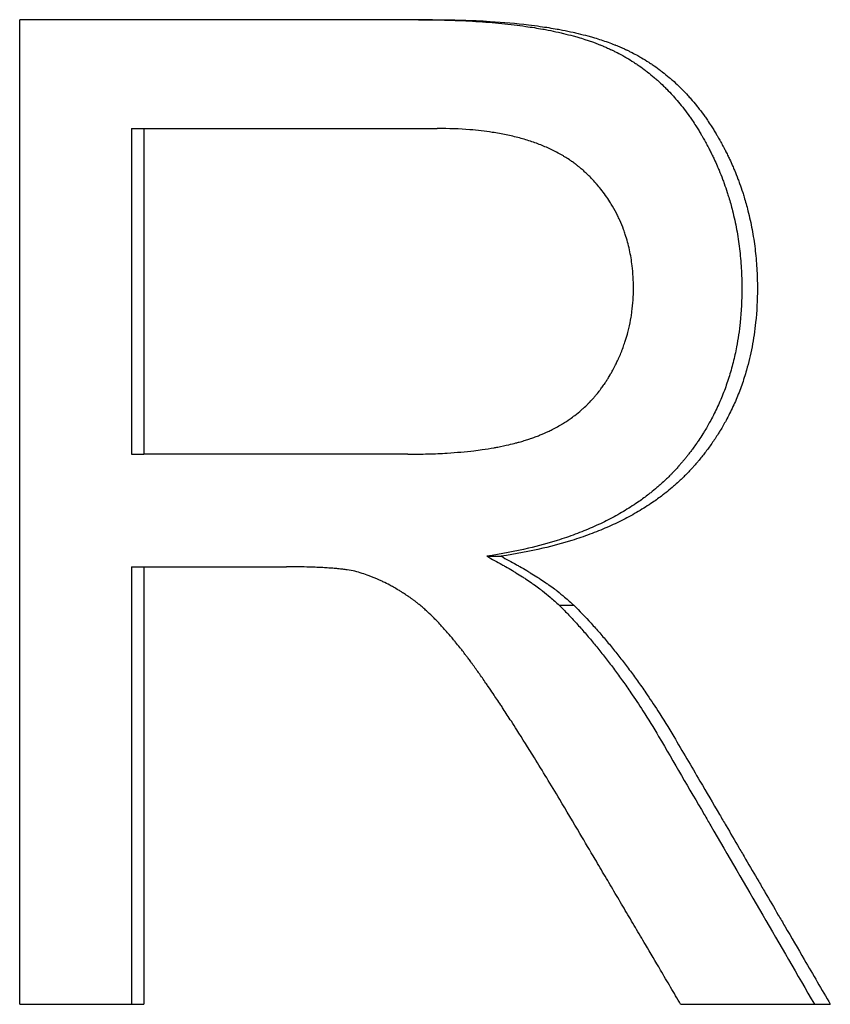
# Paper-space layout 'Layout1' of a CAD drawing. Extents: x -3.05 to 3.05, y -0.26 to 7.19.
# Tile 8 of 9: x 0.6 to 0.81, y 0.87 to 1.12. Entities that reach past the tile are written whole.
import ezdxf

# ---------------------------------------------------------------- set-up
doc = ezdxf.new("R2010")
doc.units = 0
doc.header["$MEASUREMENT"] = 0
doc.layers.get('0').update_dxf_attribs({"linetype": 'CONTINUOUS'})

psp = doc.layouts.get("Layout1")

# ---------------------------------------------------------------- linework, layer by layer
for p, q in [((0.70525, 1.1249), (0.60044, 1.1249)), ((0.60044, 0.8749), (0.60044, 1.1249)), ((0.62883, 1.09728), (0.62883, 1.01458)), ((0.62883, 1.09728), (0.63199, 1.09728)), ((0.63199, 1.09728), (0.63199, 1.01458)), ((0.63199, 1.09728), (0.7065, 1.09728)), ((0.62883, 1.01458), (0.63199, 1.01458)), ((0.69901, 1.01458), (0.63199, 1.01458)), ((0.71908, 0.98866), (0.72269, 0.98866)), ((0.62883, 0.98599), (0.63199, 0.98599)), ((0.63199, 0.98599), (0.63199, 0.8749)), ((0.63199, 0.98599), (0.66821, 0.98599)), ((0.73743, 0.97628), (0.74114, 0.97628)), ((0.60044, 0.8749), (0.63199, 0.8749)), ((0.76831, 0.8749), (0.80632, 0.8749))]:
    psp.add_line(p, q)
for points, knots in [([(0.70172, 1.1249), (0.70431, 1.1249), (0.70682, 1.12487), (0.70925, 1.1248), (0.71168, 1.12473), (0.71403, 1.12462), (0.7163, 1.12448), (0.71744, 1.12441), (0.71855, 1.12433), (0.71965, 1.12424), (0.72184, 1.12407), (0.72396, 1.12386), (0.726, 1.12361), (0.72701, 1.12349), (0.72801, 1.12335), (0.72899, 1.12321), (0.73046, 1.123), (0.73189, 1.12277), (0.73327, 1.12252), (0.73373, 1.12244), (0.73419, 1.12235), (0.73464, 1.12226), (0.73554, 1.12209), (0.73642, 1.1219), (0.73728, 1.12171), (0.73771, 1.12161), (0.73814, 1.12151), (0.73856, 1.12141), (0.73941, 1.12121), (0.74023, 1.121), (0.74103, 1.12078), (0.74144, 1.12067), (0.74183, 1.12055), (0.74223, 1.12044), (0.74282, 1.12027), (0.74339, 1.12009), (0.74396, 1.11991), (0.74415, 1.11985), (0.74434, 1.11979), (0.74453, 1.11973), (0.7449, 1.1196), (0.74527, 1.11948), (0.74563, 1.11935), (0.74581, 1.11929), (0.74599, 1.11922), (0.74617, 1.11916), (0.74644, 1.11906), (0.74671, 1.11896), (0.74697, 1.11886), (0.74724, 1.11876), (0.7475, 1.11866), (0.74776, 1.11856), (0.74784, 1.11852), (0.74793, 1.11849), (0.74801, 1.11845), (0.74818, 1.11838), (0.74835, 1.11832), (0.74852, 1.11825), (0.74861, 1.11821), (0.74869, 1.11818), (0.74878, 1.11814), (0.74894, 1.11807), (0.74911, 1.118), (0.74928, 1.11793), (0.74936, 1.11789), (0.74944, 1.11785), (0.74952, 1.11782), (0.74969, 1.11774), (0.74986, 1.11767), (0.75002, 1.1176), (0.7501, 1.11756), (0.75019, 1.11752), (0.75027, 1.11748), (0.75043, 1.11741), (0.7506, 1.11733), (0.75076, 1.11725), (0.75084, 1.11722), (0.75092, 1.11718), (0.751, 1.11714), (0.75125, 1.11702), (0.75149, 1.1169), (0.75173, 1.11678), (0.75189, 1.1167), (0.75205, 1.11662), (0.75221, 1.11654), (0.75269, 1.11629), (0.75317, 1.11604), (0.75364, 1.11578), (0.75395, 1.1156), (0.75426, 1.11542), (0.75457, 1.11524), (0.75519, 1.11488), (0.7558, 1.1145), (0.7564, 1.11411), (0.7567, 1.11392), (0.757, 1.11372), (0.75729, 1.11352), (0.75789, 1.11312), (0.75847, 1.1127), (0.75905, 1.11227), (0.75933, 1.11206), (0.75962, 1.11184), (0.7599, 1.11162), (0.76047, 1.11118), (0.76103, 1.11072), (0.76158, 1.11025), (0.76185, 1.11002), (0.76212, 1.10978), (0.7624, 1.10954), (0.76294, 1.10905), (0.76347, 1.10856), (0.76399, 1.10805), (0.76425, 1.10779), (0.76451, 1.10754), (0.76477, 1.10727), (0.76529, 1.10675), (0.7658, 1.10622), (0.76629, 1.10567), (0.76654, 1.10539), (0.76679, 1.10511), (0.76703, 1.10483), (0.76752, 1.10427), (0.76801, 1.10369), (0.76848, 1.1031), (0.76872, 1.10281), (0.76895, 1.10251), (0.76918, 1.10221), (0.76965, 1.1016), (0.7701, 1.10099), (0.77055, 1.10036), (0.77077, 1.10004), (0.771, 1.09972), (0.77122, 1.0994), (0.77154, 1.09892), (0.77187, 1.09843), (0.77219, 1.09793), (0.7723, 1.09776), (0.7724, 1.0976), (0.77251, 1.09743), (0.77272, 1.09709), (0.77293, 1.09676), (0.77313, 1.09641), (0.77324, 1.09624), (0.77334, 1.09607), (0.77344, 1.0959), (0.7736, 1.09564), (0.77375, 1.09538), (0.7739, 1.09512), (0.77395, 1.09503), (0.774, 1.09494), (0.77405, 1.09485), (0.77415, 1.09468), (0.77425, 1.0945), (0.77435, 1.09432), (0.7744, 1.09423), (0.77445, 1.09414), (0.7745, 1.09405), (0.7746, 1.09388), (0.77469, 1.0937), (0.77479, 1.09352), (0.77484, 1.09343), (0.77489, 1.09334), (0.77493, 1.09325), (0.77503, 1.09307), (0.77513, 1.09289), (0.77522, 1.09272), (0.77527, 1.09263), (0.77531, 1.09254), (0.77536, 1.09245), (0.7755, 1.09218), (0.77564, 1.09191), (0.77578, 1.09164), (0.77587, 1.09145), (0.77596, 1.09127), (0.77605, 1.09109), (0.77623, 1.09073), (0.77641, 1.09037), (0.77658, 1.09), (0.77667, 1.08982), (0.77675, 1.08964), (0.77684, 1.08946), (0.77709, 1.08891), (0.77734, 1.08836), (0.77758, 1.0878), (0.77774, 1.08743), (0.7779, 1.08706), (0.77806, 1.08669), (0.77837, 1.08595), (0.77866, 1.0852), (0.77895, 1.08445), (0.77909, 1.08407), (0.77923, 1.0837), (0.77937, 1.08332), (0.77964, 1.08256), (0.7799, 1.0818), (0.78015, 1.08104), (0.78027, 1.08065), (0.78039, 1.08027), (0.78051, 1.07988), (0.78086, 1.07873), (0.78118, 1.07756), (0.78148, 1.07639), (0.78168, 1.0756), (0.78187, 1.07481), (0.78204, 1.07402), (0.78238, 1.07243), (0.78268, 1.07083), (0.78293, 1.06921), (0.78305, 1.06839), (0.78316, 1.06758), (0.78326, 1.06676), (0.78346, 1.06512), (0.78361, 1.06346), (0.78371, 1.06178), (0.78381, 1.0601), (0.78386, 1.0584), (0.78386, 1.05669)], [0, 0, 0, 0, 0.125, 0.125, 0.125, 0.25, 0.25, 0.25, 0.3125, 0.3125, 0.3125, 0.4375, 0.4375, 0.4375, 0.5, 0.5, 0.5, 0.59375, 0.59375, 0.59375, 0.625, 0.625, 0.625, 0.6875, 0.6875, 0.6875, 0.71875, 0.71875, 0.71875, 0.78125, 0.78125, 0.78125, 0.8125, 0.8125, 0.8125, 0.859375, 0.859375, 0.859375, 0.875, 0.875, 0.875, 0.90625, 0.90625, 0.90625, 0.921875, 0.921875, 0.921875, 0.945312, 0.945312, 0.945312, 0.96875, 0.96875, 0.96875, 0.976562, 0.976562, 0.976562, 0.992188, 0.992188, 0.992188, 1, 1, 1, 1.015625, 1.015625, 1.015625, 1.023438, 1.023438, 1.023438, 1.039062, 1.039062, 1.039062, 1.046875, 1.046875, 1.046875, 1.0625, 1.0625, 1.0625, 1.070312, 1.070312, 1.070312, 1.09375, 1.09375, 1.09375, 1.109375, 1.109375, 1.109375, 1.15625, 1.15625, 1.15625, 1.1875, 1.1875, 1.1875, 1.25, 1.25, 1.25, 1.28125, 1.28125, 1.28125, 1.34375, 1.34375, 1.34375, 1.375, 1.375, 1.375, 1.4375, 1.4375, 1.4375, 1.46875, 1.46875, 1.46875, 1.53125, 1.53125, 1.53125, 1.5625, 1.5625, 1.5625, 1.625, 1.625, 1.625, 1.65625, 1.65625, 1.65625, 1.71875, 1.71875, 1.71875, 1.75, 1.75, 1.75, 1.8125, 1.8125, 1.8125, 1.84375, 1.84375, 1.84375, 1.890625, 1.890625, 1.890625, 1.90625, 1.90625, 1.90625, 1.9375, 1.9375, 1.9375, 1.953125, 1.953125, 1.953125, 1.976562, 1.976562, 1.976562, 1.984375, 1.984375, 1.984375, 2, 2, 2, 2.007812, 2.007812, 2.007812, 2.023438, 2.023438, 2.023438, 2.03125, 2.03125, 2.03125, 2.046875, 2.046875, 2.046875, 2.054688, 2.054688, 2.054688, 2.078125, 2.078125, 2.078125, 2.09375, 2.09375, 2.09375, 2.125, 2.125, 2.125, 2.140625, 2.140625, 2.140625, 2.1875, 2.1875, 2.1875, 2.21875, 2.21875, 2.21875, 2.28125, 2.28125, 2.28125, 2.3125, 2.3125, 2.3125, 2.375, 2.375, 2.375, 2.40625, 2.40625, 2.40625, 2.5, 2.5, 2.5, 2.5625, 2.5625, 2.5625, 2.6875, 2.6875, 2.6875, 2.75, 2.75, 2.75, 2.875, 2.875, 2.875, 3, 3, 3, 3]), ([(0.70525, 1.1249), (0.70785, 1.1249), (0.71037, 1.12487), (0.71281, 1.1248), (0.71526, 1.12473), (0.71762, 1.12462), (0.7199, 1.12448), (0.72333, 1.12427), (0.72657, 1.12398), (0.72964, 1.12361), (0.73067, 1.12349), (0.73167, 1.12335), (0.73266, 1.12321), (0.73413, 1.123), (0.73556, 1.12277), (0.73695, 1.12252), (0.73742, 1.12244), (0.73787, 1.12235), (0.73833, 1.12226), (0.73923, 1.12209), (0.74012, 1.1219), (0.74099, 1.12171), (0.74142, 1.12161), (0.74185, 1.12151), (0.74227, 1.12141), (0.74312, 1.12121), (0.74395, 1.121), (0.74476, 1.12078), (0.74516, 1.12067), (0.74556, 1.12055), (0.74596, 1.12044), (0.74714, 1.1201), (0.74828, 1.11973), (0.74938, 1.11935), (0.74956, 1.11929), (0.74974, 1.11922), (0.74992, 1.11916), (0.75046, 1.11896), (0.75099, 1.11876), (0.75151, 1.11856), (0.7516, 1.11852), (0.75169, 1.11849), (0.75177, 1.11845), (0.7522, 1.11828), (0.75262, 1.11811), (0.75304, 1.11793), (0.75312, 1.11789), (0.75321, 1.11785), (0.75329, 1.11782), (0.75354, 1.11771), (0.75379, 1.1176), (0.75404, 1.11748), (0.7542, 1.11741), (0.75437, 1.11733), (0.75453, 1.11725), (0.75461, 1.11722), (0.75469, 1.11718), (0.75478, 1.11714), (0.75502, 1.11702), (0.75527, 1.1169), (0.75551, 1.11678), (0.75567, 1.1167), (0.75583, 1.11662), (0.75599, 1.11654), (0.75647, 1.11629), (0.75695, 1.11604), (0.75742, 1.11578), (0.75774, 1.1156), (0.75805, 1.11542), (0.75836, 1.11524), (0.75898, 1.11488), (0.7596, 1.1145), (0.7602, 1.11411), (0.7605, 1.11392), (0.7608, 1.11372), (0.7611, 1.11352), (0.7617, 1.11312), (0.76228, 1.1127), (0.76286, 1.11227), (0.76315, 1.11206), (0.76344, 1.11184), (0.76372, 1.11162), (0.76429, 1.11118), (0.76485, 1.11072), (0.7654, 1.11025), (0.76568, 1.11002), (0.76595, 1.10978), (0.76623, 1.10954), (0.76677, 1.10905), (0.76731, 1.10856), (0.76783, 1.10805), (0.7681, 1.10779), (0.76836, 1.10754), (0.76862, 1.10727), (0.76913, 1.10675), (0.76964, 1.10622), (0.77014, 1.10567), (0.77039, 1.10539), (0.77064, 1.10511), (0.77089, 1.10483), (0.77138, 1.10427), (0.77187, 1.10369), (0.77234, 1.1031), (0.77258, 1.10281), (0.77281, 1.10251), (0.77305, 1.10221), (0.77351, 1.1016), (0.77397, 1.10099), (0.77442, 1.10036), (0.77465, 1.10004), (0.77487, 1.09972), (0.77509, 1.0994), (0.77542, 1.09892), (0.77575, 1.09843), (0.77607, 1.09793), (0.77618, 1.09776), (0.77628, 1.0976), (0.77639, 1.09743), (0.7766, 1.09709), (0.77681, 1.09676), (0.77702, 1.09641), (0.77712, 1.09624), (0.77723, 1.09607), (0.77733, 1.0959), (0.77748, 1.09564), (0.77764, 1.09538), (0.77779, 1.09512), (0.77784, 1.09503), (0.77789, 1.09494), (0.77794, 1.09485), (0.77804, 1.09468), (0.77814, 1.0945), (0.77824, 1.09432), (0.77829, 1.09423), (0.77834, 1.09414), (0.77839, 1.09405), (0.77849, 1.09388), (0.77859, 1.0937), (0.77868, 1.09352), (0.77873, 1.09343), (0.77878, 1.09334), (0.77883, 1.09325), (0.77892, 1.09307), (0.77902, 1.09289), (0.77912, 1.09272), (0.77916, 1.09263), (0.77921, 1.09254), (0.77926, 1.09245), (0.7794, 1.09218), (0.77954, 1.09191), (0.77968, 1.09164), (0.77977, 1.09145), (0.77986, 1.09127), (0.77995, 1.09109), (0.78013, 1.09073), (0.78031, 1.09037), (0.78048, 1.09), (0.78057, 1.08982), (0.78065, 1.08964), (0.78074, 1.08946), (0.781, 1.08891), (0.78125, 1.08836), (0.78149, 1.0878), (0.78165, 1.08743), (0.78181, 1.08706), (0.78197, 1.08669), (0.78228, 1.08595), (0.78258, 1.0852), (0.78286, 1.08445), (0.783, 1.08407), (0.78314, 1.0837), (0.78328, 1.08332), (0.78356, 1.08256), (0.78382, 1.0818), (0.78407, 1.08104), (0.78419, 1.08065), (0.78431, 1.08027), (0.78443, 1.07988), (0.78478, 1.07873), (0.78511, 1.07756), (0.78541, 1.07639), (0.78561, 1.0756), (0.78579, 1.07481), (0.78597, 1.07402), (0.78632, 1.07243), (0.78661, 1.07083), (0.78686, 1.06921), (0.78699, 1.06839), (0.7871, 1.06758), (0.7872, 1.06676), (0.7874, 1.06512), (0.78755, 1.06346), (0.78765, 1.06178), (0.78775, 1.0601), (0.7878, 1.0584), (0.7878, 1.05669)], [0, 0, 0, 0, 0.125, 0.125, 0.125, 0.25, 0.25, 0.25, 0.4375, 0.4375, 0.4375, 0.5, 0.5, 0.5, 0.59375, 0.59375, 0.59375, 0.625, 0.625, 0.625, 0.6875, 0.6875, 0.6875, 0.71875, 0.71875, 0.71875, 0.78125, 0.78125, 0.78125, 0.8125, 0.8125, 0.8125, 0.90625, 0.90625, 0.90625, 0.921875, 0.921875, 0.921875, 0.96875, 0.96875, 0.96875, 0.976562, 0.976562, 0.976562, 1.015625, 1.015625, 1.015625, 1.023438, 1.023438, 1.023438, 1.046875, 1.046875, 1.046875, 1.0625, 1.0625, 1.0625, 1.070312, 1.070312, 1.070312, 1.09375, 1.09375, 1.09375, 1.109375, 1.109375, 1.109375, 1.15625, 1.15625, 1.15625, 1.1875, 1.1875, 1.1875, 1.25, 1.25, 1.25, 1.28125, 1.28125, 1.28125, 1.34375, 1.34375, 1.34375, 1.375, 1.375, 1.375, 1.4375, 1.4375, 1.4375, 1.46875, 1.46875, 1.46875, 1.53125, 1.53125, 1.53125, 1.5625, 1.5625, 1.5625, 1.625, 1.625, 1.625, 1.65625, 1.65625, 1.65625, 1.71875, 1.71875, 1.71875, 1.75, 1.75, 1.75, 1.8125, 1.8125, 1.8125, 1.84375, 1.84375, 1.84375, 1.890625, 1.890625, 1.890625, 1.90625, 1.90625, 1.90625, 1.9375, 1.9375, 1.9375, 1.953125, 1.953125, 1.953125, 1.976562, 1.976562, 1.976562, 1.984375, 1.984375, 1.984375, 2, 2, 2, 2.007812, 2.007812, 2.007812, 2.023438, 2.023438, 2.023438, 2.03125, 2.03125, 2.03125, 2.046875, 2.046875, 2.046875, 2.054688, 2.054688, 2.054688, 2.078125, 2.078125, 2.078125, 2.09375, 2.09375, 2.09375, 2.125, 2.125, 2.125, 2.140625, 2.140625, 2.140625, 2.1875, 2.1875, 2.1875, 2.21875, 2.21875, 2.21875, 2.28125, 2.28125, 2.28125, 2.3125, 2.3125, 2.3125, 2.375, 2.375, 2.375, 2.40625, 2.40625, 2.40625, 2.5, 2.5, 2.5, 2.5625, 2.5625, 2.5625, 2.6875, 2.6875, 2.6875, 2.75, 2.75, 2.75, 2.875, 2.875, 2.875, 3, 3, 3, 3]), ([(0.75633, 1.05669), (0.75633, 1.05866), (0.75622, 1.06057), (0.756, 1.06242), (0.75584, 1.06381), (0.75561, 1.06517), (0.75532, 1.06649), (0.75503, 1.06781), (0.75468, 1.06911), (0.75426, 1.07036), (0.75413, 1.07078), (0.75398, 1.0712), (0.75383, 1.07161), (0.75353, 1.07244), (0.7532, 1.07325), (0.75284, 1.07404), (0.75266, 1.07444), (0.75247, 1.07483), (0.75228, 1.07522), (0.75189, 1.076), (0.75148, 1.07677), (0.75104, 1.07752), (0.75082, 1.0779), (0.75059, 1.07827), (0.75035, 1.07864), (0.75, 1.07919), (0.74963, 1.07974), (0.74925, 1.08027), (0.74887, 1.08081), (0.74847, 1.08134), (0.74806, 1.08186), (0.74771, 1.08229), (0.74735, 1.08272), (0.74699, 1.08314), (0.74691, 1.08322), (0.74684, 1.08331), (0.74677, 1.08339), (0.74643, 1.08377), (0.74609, 1.08414), (0.74574, 1.08451), (0.74562, 1.08463), (0.7455, 1.08476), (0.74538, 1.08488), (0.74515, 1.08512), (0.7449, 1.08536), (0.74466, 1.0856), (0.74453, 1.08572), (0.74441, 1.08584), (0.74428, 1.08596), (0.74416, 1.08608), (0.74403, 1.0862), (0.74391, 1.08631), (0.74378, 1.08643), (0.74365, 1.08655), (0.74352, 1.08666), (0.74339, 1.08678), (0.74326, 1.08689), (0.74313, 1.087), (0.74308, 1.08704), (0.74304, 1.08708), (0.743, 1.08711), (0.74286, 1.08723), (0.74273, 1.08734), (0.74259, 1.08745), (0.7425, 1.08752), (0.74241, 1.0876), (0.74232, 1.08767), (0.74214, 1.08781), (0.74196, 1.08796), (0.74177, 1.0881), (0.74168, 1.08817), (0.74158, 1.08824), (0.74149, 1.08831), (0.74121, 1.08852), (0.74092, 1.08873), (0.74063, 1.08893), (0.74044, 1.08907), (0.74024, 1.0892), (0.74004, 1.08934), (0.73965, 1.0896), (0.73924, 1.08986), (0.73883, 1.09011), (0.73862, 1.09024), (0.73842, 1.09036), (0.7382, 1.09048), (0.73757, 1.09085), (0.73692, 1.0912), (0.73626, 1.09154), (0.73581, 1.09176), (0.73536, 1.09198), (0.7349, 1.09219), (0.73398, 1.09262), (0.73302, 1.09301), (0.73203, 1.09338), (0.73154, 1.09357), (0.73104, 1.09375), (0.73053, 1.09392), (0.72951, 1.09426), (0.72846, 1.09458), (0.72737, 1.09487), (0.72683, 1.09502), (0.72628, 1.09516), (0.72572, 1.09529), (0.7246, 1.09555), (0.72345, 1.09579), (0.72227, 1.096), (0.72168, 1.09611), (0.72108, 1.09621), (0.72047, 1.0963), (0.71865, 1.09658), (0.71675, 1.0968), (0.71478, 1.09696), (0.71215, 1.09717), (0.70939, 1.09728), (0.7065, 1.09728)], [0, 0, 0, 0, 0.166667, 0.166667, 0.166667, 0.291667, 0.291667, 0.291667, 0.416667, 0.416667, 0.416667, 0.458333, 0.458333, 0.458333, 0.541667, 0.541667, 0.541667, 0.583333, 0.583333, 0.583333, 0.666667, 0.666667, 0.666667, 0.708333, 0.708333, 0.708333, 0.770833, 0.770833, 0.770833, 0.833333, 0.833333, 0.833333, 0.885417, 0.885417, 0.885417, 0.895833, 0.895833, 0.895833, 0.942708, 0.942708, 0.942708, 0.958333, 0.958333, 0.958333, 0.989583, 0.989583, 0.989583, 1.005208, 1.005208, 1.005208, 1.020833, 1.020833, 1.020833, 1.036458, 1.036458, 1.036458, 1.052083, 1.052083, 1.052083, 1.057292, 1.057292, 1.057292, 1.072917, 1.072917, 1.072917, 1.083333, 1.083333, 1.083333, 1.104167, 1.104167, 1.104167, 1.114583, 1.114583, 1.114583, 1.145833, 1.145833, 1.145833, 1.166667, 1.166667, 1.166667, 1.208333, 1.208333, 1.208333, 1.229167, 1.229167, 1.229167, 1.291667, 1.291667, 1.291667, 1.333333, 1.333333, 1.333333, 1.416667, 1.416667, 1.416667, 1.458333, 1.458333, 1.458333, 1.541667, 1.541667, 1.541667, 1.583333, 1.583333, 1.583333, 1.666667, 1.666667, 1.666667, 1.708333, 1.708333, 1.708333, 1.833333, 1.833333, 1.833333, 2, 2, 2, 2]), ([(0.69901, 1.01458), (0.70078, 1.01458), (0.7025, 1.0146), (0.70417, 1.01465), (0.70584, 1.0147), (0.70746, 1.01477), (0.70904, 1.01487), (0.7114, 1.01501), (0.71365, 1.01522), (0.71579, 1.01547), (0.7165, 1.01556), (0.71721, 1.01565), (0.71789, 1.01574), (0.71893, 1.01589), (0.71993, 1.01605), (0.72091, 1.01622), (0.72124, 1.01628), (0.72156, 1.01634), (0.72188, 1.0164), (0.72284, 1.01658), (0.72378, 1.01678), (0.72468, 1.01699), (0.72529, 1.01713), (0.72588, 1.01727), (0.72646, 1.01743), (0.72675, 1.0175), (0.72704, 1.01758), (0.72732, 1.01766), (0.72775, 1.01778), (0.72816, 1.0179), (0.72858, 1.01802), (0.72899, 1.01815), (0.72939, 1.01828), (0.72979, 1.01841), (0.72993, 1.01846), (0.73006, 1.0185), (0.73019, 1.01854), (0.73058, 1.01868), (0.73097, 1.01882), (0.73135, 1.01896), (0.73154, 1.01903), (0.73173, 1.0191), (0.73192, 1.01917), (0.7321, 1.01925), (0.73229, 1.01932), (0.73247, 1.01939), (0.73253, 1.01942), (0.73259, 1.01944), (0.73266, 1.01947), (0.73296, 1.01959), (0.73326, 1.01972), (0.73356, 1.01985), (0.7338, 1.01996), (0.73404, 1.02006), (0.73428, 1.02017), (0.7344, 1.02023), (0.73451, 1.02028), (0.73463, 1.02034), (0.73498, 1.0205), (0.73533, 1.02067), (0.73567, 1.02084), (0.7359, 1.02096), (0.73613, 1.02108), (0.73636, 1.0212), (0.73681, 1.02144), (0.73725, 1.02168), (0.73768, 1.02194), (0.7379, 1.02206), (0.73812, 1.02219), (0.73833, 1.02232), (0.73897, 1.02272), (0.7396, 1.02312), (0.74021, 1.02355), (0.74061, 1.02383), (0.74101, 1.02413), (0.7414, 1.02442), (0.74199, 1.02487), (0.74256, 1.02534), (0.74311, 1.02582), (0.74329, 1.02598), (0.74348, 1.02614), (0.74366, 1.02631), (0.74402, 1.02663), (0.74437, 1.02697), (0.74472, 1.02731), (0.74489, 1.02749), (0.74506, 1.02766), (0.74523, 1.02783), (0.74557, 1.02819), (0.7459, 1.02854), (0.74623, 1.02891), (0.74639, 1.02909), (0.74655, 1.02928), (0.74671, 1.02946), (0.74702, 1.02984), (0.74733, 1.03022), (0.74764, 1.03061), (0.74779, 1.0308), (0.74794, 1.031), (0.74808, 1.03119), (0.7483, 1.03149), (0.74852, 1.03179), (0.74873, 1.0321), (0.7488, 1.0322), (0.74887, 1.0323), (0.74894, 1.0324), (0.74905, 1.03256), (0.74915, 1.03271), (0.74926, 1.03287), (0.74929, 1.03292), (0.74932, 1.03297), (0.74936, 1.03302), (0.74943, 1.03313), (0.74949, 1.03323), (0.74956, 1.03334), (0.7496, 1.03339), (0.74963, 1.03344), (0.74966, 1.0335), (0.74973, 1.0336), (0.7498, 1.03371), (0.74986, 1.03382), (0.74996, 1.03398), (0.75006, 1.03414), (0.75015, 1.0343), (0.75019, 1.03435), (0.75022, 1.03441), (0.75025, 1.03446), (0.75035, 1.03462), (0.75044, 1.03479), (0.75053, 1.03495), (0.7506, 1.03506), (0.75066, 1.03517), (0.75072, 1.03528), (0.75075, 1.03533), (0.75078, 1.03538), (0.75081, 1.03544), (0.7509, 1.0356), (0.75099, 1.03577), (0.75108, 1.03593), (0.75114, 1.03604), (0.7512, 1.03615), (0.75126, 1.03626), (0.75138, 1.03648), (0.75149, 1.0367), (0.7516, 1.03692), (0.75166, 1.03703), (0.75171, 1.03714), (0.75177, 1.03725), (0.75194, 1.03758), (0.7521, 1.03792), (0.75225, 1.03825), (0.75236, 1.03847), (0.75246, 1.0387), (0.75256, 1.03892), (0.75276, 1.03937), (0.75296, 1.03982), (0.75314, 1.04027), (0.75323, 1.04049), (0.75332, 1.04072), (0.75341, 1.04095), (0.75359, 1.0414), (0.75376, 1.04186), (0.75392, 1.04232), (0.754, 1.04254), (0.75408, 1.04277), (0.75415, 1.043), (0.75438, 1.04369), (0.7546, 1.04439), (0.75479, 1.04509), (0.75492, 1.04556), (0.75504, 1.04602), (0.75515, 1.04649), (0.75538, 1.04744), (0.75557, 1.04839), (0.75573, 1.04934), (0.75581, 1.04982), (0.75588, 1.0503), (0.75595, 1.05079), (0.75607, 1.05175), (0.75617, 1.05273), (0.75624, 1.05371), (0.7563, 1.0547), (0.75633, 1.05569), (0.75633, 1.05669)], [0, 0, 0, 0, 0.125, 0.125, 0.125, 0.25, 0.25, 0.25, 0.4375, 0.4375, 0.4375, 0.5, 0.5, 0.5, 0.59375, 0.59375, 0.59375, 0.625, 0.625, 0.625, 0.71875, 0.71875, 0.71875, 0.78125, 0.78125, 0.78125, 0.8125, 0.8125, 0.8125, 0.859375, 0.859375, 0.859375, 0.90625, 0.90625, 0.90625, 0.921875, 0.921875, 0.921875, 0.96875, 0.96875, 0.96875, 0.992188, 0.992188, 0.992188, 1.015625, 1.015625, 1.015625, 1.023438, 1.023438, 1.023438, 1.0625, 1.0625, 1.0625, 1.09375, 1.09375, 1.09375, 1.109375, 1.109375, 1.109375, 1.15625, 1.15625, 1.15625, 1.1875, 1.1875, 1.1875, 1.25, 1.25, 1.25, 1.28125, 1.28125, 1.28125, 1.375, 1.375, 1.375, 1.4375, 1.4375, 1.4375, 1.53125, 1.53125, 1.53125, 1.5625, 1.5625, 1.5625, 1.625, 1.625, 1.625, 1.65625, 1.65625, 1.65625, 1.71875, 1.71875, 1.71875, 1.75, 1.75, 1.75, 1.8125, 1.8125, 1.8125, 1.84375, 1.84375, 1.84375, 1.890625, 1.890625, 1.890625, 1.90625, 1.90625, 1.90625, 1.929688, 1.929688, 1.929688, 1.9375, 1.9375, 1.9375, 1.953125, 1.953125, 1.953125, 1.960938, 1.960938, 1.960938, 1.976562, 1.976562, 1.976562, 2, 2, 2, 2.007812, 2.007812, 2.007812, 2.03125, 2.03125, 2.03125, 2.046875, 2.046875, 2.046875, 2.054688, 2.054688, 2.054688, 2.078125, 2.078125, 2.078125, 2.09375, 2.09375, 2.09375, 2.125, 2.125, 2.125, 2.140625, 2.140625, 2.140625, 2.1875, 2.1875, 2.1875, 2.21875, 2.21875, 2.21875, 2.28125, 2.28125, 2.28125, 2.3125, 2.3125, 2.3125, 2.375, 2.375, 2.375, 2.40625, 2.40625, 2.40625, 2.5, 2.5, 2.5, 2.5625, 2.5625, 2.5625, 2.6875, 2.6875, 2.6875, 2.75, 2.75, 2.75, 2.875, 2.875, 2.875, 3, 3, 3, 3]), ([(0.78386, 1.05669), (0.78386, 1.05372), (0.78371, 1.05084), (0.78342, 1.04803), (0.7832, 1.04593), (0.7829, 1.04387), (0.78251, 1.04185), (0.78239, 1.04118), (0.78225, 1.04051), (0.7821, 1.03985), (0.78181, 1.03852), (0.78148, 1.03722), (0.78112, 1.03593), (0.78094, 1.03529), (0.78074, 1.03465), (0.78054, 1.03402), (0.78014, 1.03275), (0.7797, 1.0315), (0.77923, 1.03028), (0.77899, 1.02966), (0.77874, 1.02905), (0.77849, 1.02845), (0.77798, 1.02724), (0.77743, 1.02606), (0.77684, 1.02489), (0.77655, 1.0243), (0.77625, 1.02372), (0.77594, 1.02315), (0.77547, 1.02229), (0.77498, 1.02144), (0.77448, 1.0206), (0.77431, 1.02032), (0.77413, 1.02004), (0.77396, 1.01976), (0.77361, 1.01921), (0.77326, 1.01866), (0.77289, 1.01812), (0.77271, 1.01784), (0.77252, 1.01757), (0.77233, 1.0173), (0.77205, 1.0169), (0.77177, 1.01649), (0.77147, 1.0161), (0.77138, 1.01596), (0.77128, 1.01583), (0.77118, 1.0157), (0.77098, 1.01543), (0.77079, 1.01517), (0.77058, 1.01491), (0.77048, 1.01477), (0.77038, 1.01464), (0.77028, 1.01451), (0.77013, 1.01432), (0.76997, 1.01412), (0.76982, 1.01393), (0.76966, 1.01373), (0.76951, 1.01354), (0.76935, 1.01335), (0.7693, 1.01328), (0.76924, 1.01322), (0.76919, 1.01315), (0.76908, 1.01302), (0.76898, 1.0129), (0.76887, 1.01277), (0.76882, 1.0127), (0.76876, 1.01264), (0.76871, 1.01258), (0.7686, 1.01245), (0.76849, 1.01232), (0.76838, 1.01219), (0.76833, 1.01213), (0.76828, 1.01207), (0.76822, 1.012), (0.76811, 1.01188), (0.768, 1.01175), (0.76789, 1.01162), (0.76784, 1.01156), (0.76778, 1.0115), (0.76772, 1.01144), (0.76761, 1.01131), (0.7675, 1.01119), (0.76739, 1.01106), (0.76733, 1.011), (0.76728, 1.01094), (0.76722, 1.01088), (0.76711, 1.01075), (0.76699, 1.01063), (0.76688, 1.0105), (0.76682, 1.01044), (0.76677, 1.01038), (0.76671, 1.01032), (0.76659, 1.0102), (0.76648, 1.01008), (0.76636, 1.00995), (0.7663, 1.00989), (0.76624, 1.00983), (0.76619, 1.00977), (0.76601, 1.00959), (0.76583, 1.00941), (0.76566, 1.00923), (0.76554, 1.00911), (0.76542, 1.00899), (0.7653, 1.00887), (0.76506, 1.00864), (0.76482, 1.0084), (0.76457, 1.00817), (0.76445, 1.00805), (0.76433, 1.00793), (0.7642, 1.00782), (0.76383, 1.00747), (0.76346, 1.00713), (0.76307, 1.00679), (0.76282, 1.00656), (0.76256, 1.00634), (0.7623, 1.00612), (0.76178, 1.00567), (0.76125, 1.00524), (0.76071, 1.00481), (0.76045, 1.00459), (0.76017, 1.00438), (0.7599, 1.00417), (0.75907, 1.00354), (0.75823, 1.00292), (0.75736, 1.00233), (0.75678, 1.00193), (0.75619, 1.00154), (0.75559, 1.00115), (0.75439, 1.00039), (0.75315, 0.99965), (0.75188, 0.99895), (0.75124, 0.9986), (0.75059, 0.99825), (0.74993, 0.99792), (0.74861, 0.99724), (0.74725, 0.9966), (0.74585, 0.99599), (0.74515, 0.99568), (0.74444, 0.99538), (0.74372, 0.99509), (0.74228, 0.99451), (0.7408, 0.99396), (0.73928, 0.99344), (0.73852, 0.99318), (0.73775, 0.99292), (0.73697, 0.99268), (0.73463, 0.99194), (0.73219, 0.99128), (0.72967, 0.99068), (0.7263, 0.98989), (0.72277, 0.98921), (0.71908, 0.98866)], [0, 0, 0, 0, 0.166667, 0.166667, 0.166667, 0.291667, 0.291667, 0.291667, 0.333333, 0.333333, 0.333333, 0.416667, 0.416667, 0.416667, 0.458333, 0.458333, 0.458333, 0.541667, 0.541667, 0.541667, 0.583333, 0.583333, 0.583333, 0.666667, 0.666667, 0.666667, 0.708333, 0.708333, 0.708333, 0.770833, 0.770833, 0.770833, 0.791667, 0.791667, 0.791667, 0.833333, 0.833333, 0.833333, 0.854167, 0.854167, 0.854167, 0.885417, 0.885417, 0.885417, 0.895833, 0.895833, 0.895833, 0.916667, 0.916667, 0.916667, 0.927083, 0.927083, 0.927083, 0.942708, 0.942708, 0.942708, 0.958333, 0.958333, 0.958333, 0.963542, 0.963542, 0.963542, 0.973958, 0.973958, 0.973958, 0.979167, 0.979167, 0.979167, 0.989583, 0.989583, 0.989583, 0.994792, 0.994792, 0.994792, 1.005208, 1.005208, 1.005208, 1.010417, 1.010417, 1.010417, 1.020833, 1.020833, 1.020833, 1.026042, 1.026042, 1.026042, 1.036458, 1.036458, 1.036458, 1.041667, 1.041667, 1.041667, 1.052083, 1.052083, 1.052083, 1.057292, 1.057292, 1.057292, 1.072917, 1.072917, 1.072917, 1.083333, 1.083333, 1.083333, 1.104167, 1.104167, 1.104167, 1.114583, 1.114583, 1.114583, 1.145833, 1.145833, 1.145833, 1.166667, 1.166667, 1.166667, 1.208333, 1.208333, 1.208333, 1.229167, 1.229167, 1.229167, 1.291667, 1.291667, 1.291667, 1.333333, 1.333333, 1.333333, 1.416667, 1.416667, 1.416667, 1.458333, 1.458333, 1.458333, 1.541667, 1.541667, 1.541667, 1.583333, 1.583333, 1.583333, 1.666667, 1.666667, 1.666667, 1.708333, 1.708333, 1.708333, 1.833333, 1.833333, 1.833333, 2, 2, 2, 2]), ([(0.7878, 1.05669), (0.7878, 1.05372), (0.78765, 1.05084), (0.78736, 1.04803), (0.78714, 1.04593), (0.78683, 1.04387), (0.78645, 1.04185), (0.78606, 1.03983), (0.78559, 1.03786), (0.78504, 1.03593), (0.78486, 1.03529), (0.78467, 1.03465), (0.78446, 1.03402), (0.78406, 1.03275), (0.78362, 1.0315), (0.78314, 1.03028), (0.7829, 1.02966), (0.78266, 1.02905), (0.7824, 1.02845), (0.78188, 1.02724), (0.78133, 1.02606), (0.78075, 1.02489), (0.78045, 1.0243), (0.78015, 1.02372), (0.77984, 1.02315), (0.77937, 1.02229), (0.77888, 1.02144), (0.77837, 1.0206), (0.7782, 1.02032), (0.77802, 1.02004), (0.77785, 1.01976), (0.77733, 1.01893), (0.77678, 1.01811), (0.77622, 1.0173), (0.77593, 1.0169), (0.77564, 1.01649), (0.77535, 1.0161), (0.77506, 1.0157), (0.77476, 1.0153), (0.77446, 1.01491), (0.7742, 1.01458), (0.77395, 1.01425), (0.77369, 1.01393), (0.77337, 1.01354), (0.77306, 1.01315), (0.77273, 1.01277), (0.77268, 1.0127), (0.77263, 1.01264), (0.77257, 1.01258), (0.7723, 1.01226), (0.77203, 1.01194), (0.77175, 1.01162), (0.77169, 1.01156), (0.77164, 1.0115), (0.77158, 1.01144), (0.77142, 1.01125), (0.77125, 1.01106), (0.77108, 1.01088), (0.77096, 1.01075), (0.77085, 1.01063), (0.77073, 1.0105), (0.77068, 1.01044), (0.77062, 1.01038), (0.77056, 1.01032), (0.77045, 1.0102), (0.77033, 1.01008), (0.77021, 1.00995), (0.77015, 1.00989), (0.7701, 1.00983), (0.77004, 1.00977), (0.76986, 1.00959), (0.76968, 1.00941), (0.7695, 1.00923), (0.76939, 1.00911), (0.76927, 1.00899), (0.76914, 1.00887), (0.7689, 1.00864), (0.76866, 1.0084), (0.76841, 1.00817), (0.76829, 1.00805), (0.76817, 1.00793), (0.76804, 1.00782), (0.76767, 1.00747), (0.76729, 1.00713), (0.76691, 1.00679), (0.76665, 1.00656), (0.76639, 1.00634), (0.76613, 1.00612), (0.76561, 1.00567), (0.76508, 1.00524), (0.76454, 1.00481), (0.76427, 1.00459), (0.76399, 1.00438), (0.76372, 1.00417), (0.76289, 1.00354), (0.76204, 1.00292), (0.76117, 1.00233), (0.76058, 1.00193), (0.75999, 1.00154), (0.75939, 1.00115), (0.75818, 1.00039), (0.75694, 0.99965), (0.75565, 0.99895), (0.75501, 0.9986), (0.75436, 0.99825), (0.7537, 0.99792), (0.75237, 0.99724), (0.751, 0.9966), (0.7496, 0.99599), (0.74889, 0.99568), (0.74818, 0.99538), (0.74746, 0.99509), (0.74601, 0.99451), (0.74452, 0.99396), (0.74299, 0.99344), (0.74223, 0.99318), (0.74146, 0.99292), (0.74067, 0.99268), (0.73832, 0.99194), (0.73587, 0.99128), (0.73334, 0.99068), (0.72995, 0.98989), (0.72641, 0.98921), (0.72269, 0.98866)], [0, 0, 0, 0, 0.166667, 0.166667, 0.166667, 0.291667, 0.291667, 0.291667, 0.416667, 0.416667, 0.416667, 0.458333, 0.458333, 0.458333, 0.541667, 0.541667, 0.541667, 0.583333, 0.583333, 0.583333, 0.666667, 0.666667, 0.666667, 0.708333, 0.708333, 0.708333, 0.770833, 0.770833, 0.770833, 0.791667, 0.791667, 0.791667, 0.854167, 0.854167, 0.854167, 0.885417, 0.885417, 0.885417, 0.916667, 0.916667, 0.916667, 0.942708, 0.942708, 0.942708, 0.973958, 0.973958, 0.973958, 0.979167, 0.979167, 0.979167, 1.005208, 1.005208, 1.005208, 1.010417, 1.010417, 1.010417, 1.026042, 1.026042, 1.026042, 1.036458, 1.036458, 1.036458, 1.041667, 1.041667, 1.041667, 1.052083, 1.052083, 1.052083, 1.057292, 1.057292, 1.057292, 1.072917, 1.072917, 1.072917, 1.083333, 1.083333, 1.083333, 1.104167, 1.104167, 1.104167, 1.114583, 1.114583, 1.114583, 1.145833, 1.145833, 1.145833, 1.166667, 1.166667, 1.166667, 1.208333, 1.208333, 1.208333, 1.229167, 1.229167, 1.229167, 1.291667, 1.291667, 1.291667, 1.333333, 1.333333, 1.333333, 1.416667, 1.416667, 1.416667, 1.458333, 1.458333, 1.458333, 1.541667, 1.541667, 1.541667, 1.583333, 1.583333, 1.583333, 1.666667, 1.666667, 1.666667, 1.708333, 1.708333, 1.708333, 1.833333, 1.833333, 1.833333, 2, 2, 2, 2]), ([(0.71908, 0.98866), (0.71975, 0.98831), (0.7204, 0.98796), (0.72104, 0.98762), (0.72169, 0.98727), (0.72231, 0.98692), (0.72293, 0.98657), (0.72324, 0.9864), (0.72354, 0.98622), (0.72384, 0.98605), (0.72444, 0.9857), (0.72503, 0.98536), (0.72561, 0.98501), (0.7259, 0.98484), (0.72618, 0.98466), (0.72646, 0.98449), (0.72702, 0.98415), (0.72757, 0.9838), (0.72811, 0.98346), (0.72838, 0.98328), (0.72864, 0.98311), (0.7289, 0.98294), (0.72942, 0.98259), (0.72993, 0.98225), (0.73043, 0.98191), (0.73068, 0.98173), (0.73092, 0.98156), (0.73117, 0.98139), (0.73165, 0.98105), (0.73212, 0.98071), (0.73258, 0.98036), (0.7328, 0.98019), (0.73303, 0.98002), (0.73325, 0.97985), (0.73392, 0.97934), (0.73455, 0.97883), (0.73516, 0.97831), (0.73597, 0.97763), (0.73673, 0.97695), (0.73743, 0.97628)], [0, 0, 0, 0, 0.083333, 0.083333, 0.083333, 0.166667, 0.166667, 0.166667, 0.208333, 0.208333, 0.208333, 0.291667, 0.291667, 0.291667, 0.333333, 0.333333, 0.333333, 0.416667, 0.416667, 0.416667, 0.458333, 0.458333, 0.458333, 0.541667, 0.541667, 0.541667, 0.583333, 0.583333, 0.583333, 0.666667, 0.666667, 0.666667, 0.708333, 0.708333, 0.708333, 0.833333, 0.833333, 0.833333, 1, 1, 1, 1]), ([(0.72269, 0.98866), (0.72404, 0.98796), (0.72533, 0.98727), (0.72656, 0.98657), (0.72687, 0.9864), (0.72718, 0.98622), (0.72748, 0.98605), (0.72808, 0.9857), (0.72868, 0.98536), (0.72925, 0.98501), (0.72954, 0.98484), (0.72983, 0.98466), (0.73011, 0.98449), (0.73068, 0.98415), (0.73123, 0.9838), (0.73177, 0.98346), (0.73204, 0.98328), (0.7323, 0.98311), (0.73256, 0.98294), (0.73309, 0.98259), (0.7336, 0.98225), (0.7341, 0.98191), (0.73435, 0.98173), (0.7346, 0.98156), (0.73484, 0.98139), (0.73533, 0.98105), (0.7358, 0.98071), (0.73626, 0.98036), (0.73649, 0.98019), (0.73671, 0.98002), (0.73694, 0.97985), (0.73761, 0.97934), (0.73824, 0.97883), (0.73885, 0.97831), (0.73967, 0.97763), (0.74043, 0.97695), (0.74114, 0.97628)], [0, 0, 0, 0, 0.166667, 0.166667, 0.166667, 0.208333, 0.208333, 0.208333, 0.291667, 0.291667, 0.291667, 0.333333, 0.333333, 0.333333, 0.416667, 0.416667, 0.416667, 0.458333, 0.458333, 0.458333, 0.541667, 0.541667, 0.541667, 0.583333, 0.583333, 0.583333, 0.666667, 0.666667, 0.666667, 0.708333, 0.708333, 0.708333, 0.833333, 0.833333, 0.833333, 1, 1, 1, 1]), ([(0.6856, 0.98485), (0.685, 0.98498), (0.68434, 0.98509), (0.68362, 0.9852), (0.68344, 0.98523), (0.68326, 0.98525), (0.68307, 0.98528), (0.6827, 0.98533), (0.68231, 0.98538), (0.6819, 0.98542), (0.6817, 0.98544), (0.68149, 0.98547), (0.68128, 0.98549), (0.68086, 0.98553), (0.68042, 0.98557), (0.67997, 0.98561), (0.67974, 0.98562), (0.67951, 0.98564), (0.67928, 0.98566), (0.67881, 0.98569), (0.67833, 0.98573), (0.67783, 0.98575), (0.67758, 0.98577), (0.67733, 0.98578), (0.67707, 0.9858), (0.67656, 0.98582), (0.67603, 0.98585), (0.67549, 0.98587), (0.67521, 0.98588), (0.67494, 0.98589), (0.67466, 0.9859), (0.67382, 0.98593), (0.67294, 0.98595), (0.67203, 0.98596), (0.67082, 0.98598), (0.66954, 0.98599), (0.66821, 0.98599)], [0, 0, 0, 0, 0.166667, 0.166667, 0.166667, 0.208333, 0.208333, 0.208333, 0.291667, 0.291667, 0.291667, 0.333333, 0.333333, 0.333333, 0.416667, 0.416667, 0.416667, 0.458333, 0.458333, 0.458333, 0.541667, 0.541667, 0.541667, 0.583333, 0.583333, 0.583333, 0.666667, 0.666667, 0.666667, 0.708333, 0.708333, 0.708333, 0.833333, 0.833333, 0.833333, 1, 1, 1, 1]), ([(0.7376, 0.92692), (0.73647, 0.9288), (0.73538, 0.93062), (0.7343, 0.93238), (0.73323, 0.93414), (0.73218, 0.93585), (0.73116, 0.93751), (0.72962, 0.93999), (0.72814, 0.94234), (0.72672, 0.94457), (0.72625, 0.94532), (0.72578, 0.94605), (0.72531, 0.94677), (0.72462, 0.94784), (0.72394, 0.94888), (0.72327, 0.9499), (0.72305, 0.95023), (0.72283, 0.95057), (0.72261, 0.9509), (0.72196, 0.95189), (0.72131, 0.95285), (0.72069, 0.95378), (0.72027, 0.9544), (0.71985, 0.95501), (0.71945, 0.9556), (0.71924, 0.9559), (0.71904, 0.95619), (0.71884, 0.95648), (0.71854, 0.95691), (0.71824, 0.95734), (0.71795, 0.95776), (0.71766, 0.95818), (0.71737, 0.95859), (0.71708, 0.95899), (0.71699, 0.95913), (0.71689, 0.95926), (0.7168, 0.95939), (0.71651, 0.95979), (0.71623, 0.96018), (0.71595, 0.96056), (0.71582, 0.96076), (0.71568, 0.96094), (0.71554, 0.96113), (0.7154, 0.96132), (0.71527, 0.9615), (0.71513, 0.96169), (0.71509, 0.96175), (0.71504, 0.96181), (0.715, 0.96187), (0.71477, 0.96218), (0.71455, 0.96248), (0.71432, 0.96278), (0.71414, 0.96302), (0.71396, 0.96326), (0.71378, 0.96349), (0.7137, 0.96361), (0.71361, 0.96372), (0.71352, 0.96384), (0.71325, 0.96419), (0.71299, 0.96453), (0.71272, 0.96487), (0.71255, 0.96509), (0.71237, 0.96532), (0.7122, 0.96554), (0.71185, 0.96598), (0.7115, 0.96641), (0.71115, 0.96683), (0.71098, 0.96704), (0.71081, 0.96725), (0.71064, 0.96746), (0.71012, 0.96808), (0.70961, 0.96868), (0.70911, 0.96926), (0.70878, 0.96965), (0.70844, 0.97002), (0.70811, 0.97039), (0.70745, 0.97113), (0.70679, 0.97182), (0.70615, 0.97249), (0.70583, 0.97282), (0.70551, 0.97314), (0.70519, 0.97345), (0.70471, 0.97392), (0.70424, 0.97437), (0.70378, 0.9748), (0.70362, 0.97494), (0.70347, 0.97508), (0.70331, 0.97522), (0.703, 0.97549), (0.7027, 0.97576), (0.70239, 0.97602), (0.70224, 0.97615), (0.70209, 0.97627), (0.70194, 0.9764), (0.70171, 0.97658), (0.70149, 0.97676), (0.70126, 0.97694), (0.70119, 0.977), (0.70112, 0.97706), (0.70104, 0.97711), (0.70093, 0.9772), (0.70082, 0.97729), (0.70071, 0.97737), (0.70067, 0.9774), (0.70063, 0.97742), (0.7006, 0.97745), (0.70052, 0.97751), (0.70045, 0.97756), (0.70038, 0.97762), (0.70034, 0.97764), (0.7003, 0.97767), (0.70027, 0.9777), (0.70019, 0.97775), (0.70012, 0.9778), (0.70005, 0.97786), (0.69994, 0.97793), (0.69983, 0.97801), (0.69972, 0.97809), (0.69968, 0.97811), (0.69965, 0.97814), (0.69961, 0.97816), (0.6995, 0.97824), (0.69939, 0.97831), (0.69929, 0.97839), (0.69921, 0.97844), (0.69914, 0.97849), (0.69907, 0.97854), (0.69903, 0.97856), (0.69899, 0.97859), (0.69896, 0.97861), (0.69885, 0.97868), (0.69874, 0.97876), (0.69863, 0.97883), (0.69856, 0.97888), (0.69849, 0.97892), (0.69841, 0.97897), (0.69827, 0.97907), (0.69812, 0.97916), (0.69798, 0.97926), (0.6979, 0.9793), (0.69783, 0.97935), (0.69776, 0.9794), (0.69754, 0.97953), (0.69732, 0.97967), (0.6971, 0.97981), (0.69696, 0.97989), (0.69681, 0.97998), (0.69667, 0.98007), (0.69623, 0.98033), (0.69579, 0.98059), (0.69535, 0.98084), (0.69506, 0.981), (0.69476, 0.98116), (0.69447, 0.98132), (0.69388, 0.98163), (0.6933, 0.98193), (0.69271, 0.98221), (0.69241, 0.98235), (0.69212, 0.98249), (0.69183, 0.98262), (0.69094, 0.98302), (0.69006, 0.98338), (0.68917, 0.98371), (0.68798, 0.98415), (0.68679, 0.98453), (0.6856, 0.98485)], [0, 0, 0, 0, 0.125, 0.125, 0.125, 0.25, 0.25, 0.25, 0.4375, 0.4375, 0.4375, 0.5, 0.5, 0.5, 0.59375, 0.59375, 0.59375, 0.625, 0.625, 0.625, 0.71875, 0.71875, 0.71875, 0.78125, 0.78125, 0.78125, 0.8125, 0.8125, 0.8125, 0.859375, 0.859375, 0.859375, 0.90625, 0.90625, 0.90625, 0.921875, 0.921875, 0.921875, 0.96875, 0.96875, 0.96875, 0.992188, 0.992188, 0.992188, 1.015625, 1.015625, 1.015625, 1.023438, 1.023438, 1.023438, 1.0625, 1.0625, 1.0625, 1.09375, 1.09375, 1.09375, 1.109375, 1.109375, 1.109375, 1.15625, 1.15625, 1.15625, 1.1875, 1.1875, 1.1875, 1.25, 1.25, 1.25, 1.28125, 1.28125, 1.28125, 1.375, 1.375, 1.375, 1.4375, 1.4375, 1.4375, 1.5625, 1.5625, 1.5625, 1.625, 1.625, 1.625, 1.71875, 1.71875, 1.71875, 1.75, 1.75, 1.75, 1.8125, 1.8125, 1.8125, 1.84375, 1.84375, 1.84375, 1.890625, 1.890625, 1.890625, 1.90625, 1.90625, 1.90625, 1.929688, 1.929688, 1.929688, 1.9375, 1.9375, 1.9375, 1.953125, 1.953125, 1.953125, 1.960938, 1.960938, 1.960938, 1.976562, 1.976562, 1.976562, 2, 2, 2, 2.007812, 2.007812, 2.007812, 2.03125, 2.03125, 2.03125, 2.046875, 2.046875, 2.046875, 2.054688, 2.054688, 2.054688, 2.078125, 2.078125, 2.078125, 2.09375, 2.09375, 2.09375, 2.125, 2.125, 2.125, 2.140625, 2.140625, 2.140625, 2.1875, 2.1875, 2.1875, 2.21875, 2.21875, 2.21875, 2.3125, 2.3125, 2.3125, 2.375, 2.375, 2.375, 2.5, 2.5, 2.5, 2.5625, 2.5625, 2.5625, 2.75, 2.75, 2.75, 3, 3, 3, 3]), ([(0.73743, 0.97628), (0.73817, 0.97554), (0.73891, 0.97478), (0.73965, 0.97401), (0.74039, 0.97324), (0.74112, 0.97245), (0.74185, 0.97165), (0.74222, 0.97124), (0.74258, 0.97084), (0.74294, 0.97043), (0.74367, 0.96961), (0.74439, 0.96878), (0.74511, 0.96793), (0.74547, 0.9675), (0.74583, 0.96708), (0.74619, 0.96664), (0.7469, 0.96578), (0.74762, 0.9649), (0.74833, 0.964), (0.74868, 0.96356), (0.74903, 0.9631), (0.74939, 0.96265), (0.75009, 0.96174), (0.7508, 0.96081), (0.75149, 0.95987), (0.75184, 0.9594), (0.75219, 0.95892), (0.75254, 0.95845), (0.75324, 0.95749), (0.75393, 0.95652), (0.75462, 0.95553), (0.75496, 0.95503), (0.7553, 0.95454), (0.75565, 0.95403), (0.75668, 0.95253), (0.7577, 0.95099), (0.75871, 0.94941), (0.76006, 0.94732), (0.7614, 0.94515), (0.76272, 0.94293)], [0, 0, 0, 0, 0.083333, 0.083333, 0.083333, 0.166667, 0.166667, 0.166667, 0.208333, 0.208333, 0.208333, 0.291667, 0.291667, 0.291667, 0.333333, 0.333333, 0.333333, 0.416667, 0.416667, 0.416667, 0.458333, 0.458333, 0.458333, 0.541667, 0.541667, 0.541667, 0.583333, 0.583333, 0.583333, 0.666667, 0.666667, 0.666667, 0.708333, 0.708333, 0.708333, 0.833333, 0.833333, 0.833333, 1, 1, 1, 1]), ([(0.74114, 0.97628), (0.74263, 0.97479), (0.74411, 0.97325), (0.74558, 0.97165), (0.74595, 0.97124), (0.74631, 0.97084), (0.74668, 0.97043), (0.74741, 0.96961), (0.74813, 0.96878), (0.74886, 0.96793), (0.74922, 0.9675), (0.74958, 0.96708), (0.74994, 0.96664), (0.75066, 0.96578), (0.75137, 0.9649), (0.75209, 0.964), (0.75244, 0.96356), (0.7528, 0.9631), (0.75315, 0.96265), (0.75386, 0.96174), (0.75457, 0.96081), (0.75527, 0.95987), (0.75562, 0.9594), (0.75597, 0.95892), (0.75632, 0.95845), (0.75702, 0.95749), (0.75772, 0.95652), (0.75841, 0.95553), (0.75876, 0.95503), (0.7591, 0.95454), (0.75944, 0.95403), (0.76048, 0.95253), (0.7615, 0.95099), (0.76252, 0.94941), (0.76388, 0.94732), (0.76522, 0.94515), (0.76655, 0.94293)], [0, 0, 0, 0, 0.166667, 0.166667, 0.166667, 0.208333, 0.208333, 0.208333, 0.291667, 0.291667, 0.291667, 0.333333, 0.333333, 0.333333, 0.416667, 0.416667, 0.416667, 0.458333, 0.458333, 0.458333, 0.541667, 0.541667, 0.541667, 0.583333, 0.583333, 0.583333, 0.666667, 0.666667, 0.666667, 0.708333, 0.708333, 0.708333, 0.833333, 0.833333, 0.833333, 1, 1, 1, 1]), ([(0.76272, 0.94293), (0.76658, 0.93632), (0.77044, 0.9297), (0.7743, 0.92309), (0.77485, 0.92214), (0.7754, 0.9212), (0.77595, 0.92026), (0.78476, 0.90514), (0.79354, 0.89002), (0.80229, 0.8749)], [0, 0, 0, 0, 0.0597209, 0.0597209, 0.0597209, 0.0682525, 0.0682525, 0.0682525, 0.2047574, 0.2047574, 0.2047574, 0.2047574]), ([(0.76655, 0.94293), (0.76766, 0.94104), (0.76877, 0.93915), (0.76988, 0.93726), (0.77099, 0.93537), (0.7721, 0.93348), (0.77321, 0.93159), (0.77487, 0.92876), (0.77653, 0.92592), (0.77819, 0.92309), (0.77874, 0.92214), (0.7793, 0.9212), (0.77985, 0.92026), (0.78096, 0.91837), (0.78206, 0.91648), (0.78317, 0.91459), (0.78372, 0.91364), (0.78427, 0.9127), (0.78482, 0.91175), (0.78593, 0.90986), (0.78703, 0.90797), (0.78814, 0.90608), (0.78869, 0.90514), (0.78924, 0.90419), (0.78979, 0.90325), (0.7909, 0.90136), (0.792, 0.89947), (0.79311, 0.89758), (0.79366, 0.89664), (0.79421, 0.89569), (0.79476, 0.89475), (0.79641, 0.89191), (0.79807, 0.88908), (0.79972, 0.88624), (0.80192, 0.88246), (0.80412, 0.87868), (0.80632, 0.8749)], [0, 0, 0, 0, 0.0170631, 0.0170631, 0.0170631, 0.0341262, 0.0341262, 0.0341262, 0.0597209, 0.0597209, 0.0597209, 0.0682525, 0.0682525, 0.0682525, 0.0853156, 0.0853156, 0.0853156, 0.0938472, 0.0938472, 0.0938472, 0.1109103, 0.1109103, 0.1109103, 0.1194418, 0.1194418, 0.1194418, 0.136505, 0.136505, 0.136505, 0.1450365, 0.1450365, 0.1450365, 0.1706312, 0.1706312, 0.1706312, 0.2047574, 0.2047574, 0.2047574, 0.2047574]), ([(0.76831, 0.8749), (0.76746, 0.87635), (0.76661, 0.87779), (0.76576, 0.87924), (0.76491, 0.88068), (0.76406, 0.88213), (0.76321, 0.88357), (0.76193, 0.88574), (0.76065, 0.88791), (0.75937, 0.89008), (0.75895, 0.8908), (0.75852, 0.89152), (0.7581, 0.89224), (0.75724, 0.89369), (0.75639, 0.89513), (0.75554, 0.89658), (0.75511, 0.8973), (0.75469, 0.89802), (0.75426, 0.89875), (0.75341, 0.90019), (0.75255, 0.90164), (0.7517, 0.90308), (0.75127, 0.9038), (0.75085, 0.90453), (0.75042, 0.90525), (0.74957, 0.90669), (0.74871, 0.90814), (0.74786, 0.90958), (0.74743, 0.91031), (0.747, 0.91103), (0.74658, 0.91175), (0.74529, 0.91392), (0.74401, 0.91609), (0.74273, 0.91825), (0.74102, 0.92114), (0.73931, 0.92403), (0.7376, 0.92692)], [0, 0, 0, 0, 0.0130572, 0.0130572, 0.0130572, 0.0261144, 0.0261144, 0.0261144, 0.0457002, 0.0457002, 0.0457002, 0.0522287, 0.0522287, 0.0522287, 0.0652859, 0.0652859, 0.0652859, 0.0718145, 0.0718145, 0.0718145, 0.0848717, 0.0848717, 0.0848717, 0.0914003, 0.0914003, 0.0914003, 0.1044575, 0.1044575, 0.1044575, 0.1109861, 0.1109861, 0.1109861, 0.1305719, 0.1305719, 0.1305719, 0.1566862, 0.1566862, 0.1566862, 0.1566862])]:
    psp.add_open_spline(points, degree=3, knots=knots)
psp.add_open_spline([(0.62883, 0.98599), (0.62883, 0.94896), (0.62883, 0.91193), (0.62883, 0.8749)], degree=3)

doc.saveas('drawing.dxf')
